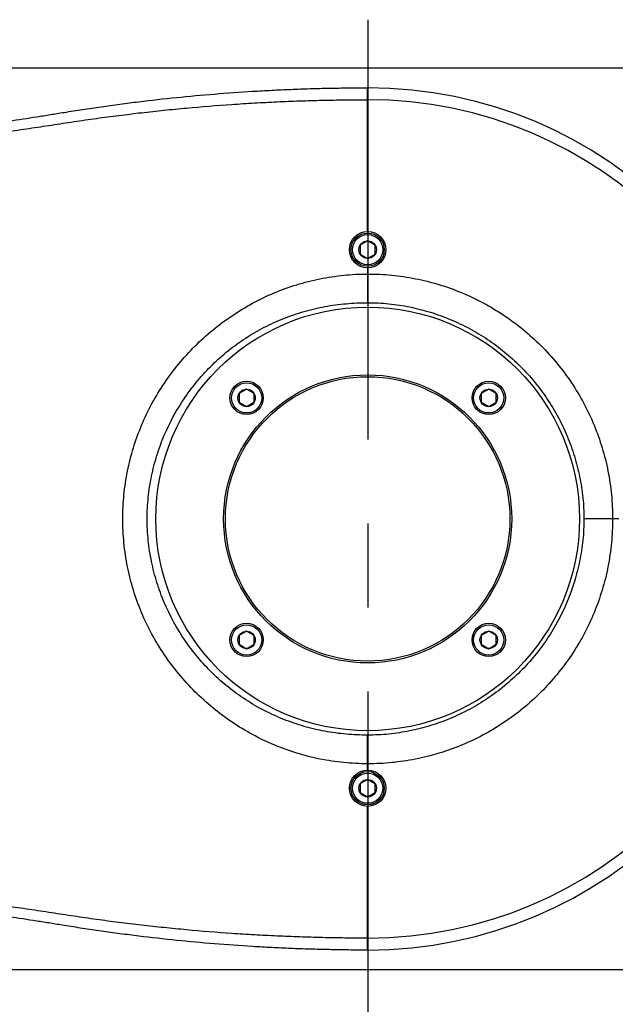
# Model space of a CAD drawing. Header units: millimetres. Extents: x 20 to 4180, y 42 to 2950.
# Tile 26 of 128: x 1025 to 1148, y 1825 to 2028. Entities that reach past the tile are written whole.
import ezdxf

# ---------------------------------------------------------------- set-up
doc = ezdxf.new("R2010")
doc.units = ezdxf.units.MM
doc.header["$LTSCALE"] = 231.275
doc.linetypes.add('CENTER', pattern=[0.6, 0.375, -0.075, 0.075, -0.075])
doc.layers.get('0').update_dxf_attribs({"linetype": 'CONTINUOUS'})
for name, color, linetype in [('BASE_ASM_PBL7', 7, 'CONTINUOUS'), ('DEFAULT_1', 7, 'CENTER'), ('TOP_ASM_PBL17', 7, 'CONTINUOUS'), ('TOP_VIEW_VBL6', 7, 'CONTINUOUS')]:
    doc.layers.add(name, color=color, linetype=linetype)
doc.styles.get("Standard").update_dxf_attribs({"font": 'malgun.ttf'})
doc.dimstyles.new('DIMSTYLE_2', dxfattribs={"dimtxt": 20, "dimasz": 7.5, "dimexe": 1, "dimexo": 0.5, "dimgap": 1, "dimtad": 1, "dimlfac": 0.8, "dimdsep": 46, "dimtxsty": 'Standard', "dimblk": '_FILLED', "dimblk1": '_FILLED', "dimblk2": '_FILLED', "dimcen": 0.09, "dimclrt": 134, "dimazin": 2, "dimtp": 0.5, "dimtm": 0.5, "dimtfac": 1, "dimtofl": 0, "dimtmove": 0, "dimatfit": 3, "dimldrblk": '_FILLED', "dimfxl": 1, "dimtolj": 1, "dimarcsym": 0})

# ---------------------------------------------------------------- blocks, each defined once
blk = doc.blocks.new('_FILLED')
at = {"color": 0, "linetype": 'ByBlock'}
blk.add_solid([(0, 0), (-1, 0.2), (-1, -0.2)], dxfattribs=at)
blk = doc.blocks.new('*D25')
at = {"color": 134, "transparency": 16777216}
for p, q in [((1627.77, 2045.02), (848.72, 2045.02)), ((853.72, 2045.02), (853.72, 1951.9)), ((853.72, 1858.77), (853.72, 1951.9)), ((1627.77, 1858.77), (848.72, 1858.77))]:
    blk.add_line(p, q, dxfattribs=at)
at = {"color": 134, "transparency": 16777216, "xscale": 7.5, "yscale": 7.5, "zscale": 7.5}
for p, rotation in [((853.72, 2045.02), 90), ((853.72, 1858.77), 270)]:
    blk.add_blockref('_FILLED', p, dxfattribs=dict(at, rotation=rotation))
at = {"color": 134, "transparency": 16777216, "insert": (828.72, 1951.9), "char_height": 20, "width": 46, "attachment_point": 2, "rotation": 90, "line_spacing_factor": 0.9}
blk.add_mtext('149', dxfattribs=at)
blk = doc.blocks.new('TOP_ASM_PBL17', base_point=(1119.04, 1951.9))
at = {"layer": 'TOP_ASM_PBL17', "color": 7}
for p, q in [((1224.02, 2011.27), (1224.02, 2040.96)), ((1224.02, 2009.33), (1222.46, 2008.42)), ((1222.46, 2008.42), (1222.46, 2006.62)), ((1225.59, 2008.42), (1224.02, 2009.33)), ((1225.59, 2006.62), (1225.59, 2008.42)), ((1222.46, 2006.62), (1224.02, 2005.72)), ((1224.02, 2005.72), (1225.59, 2006.62)), ((1224.02, 2003.77), (1224.02, 1996.56)), ((1199.02, 1978.7), (1197.46, 1977.8)), ((1197.46, 1977.8), (1197.46, 1976)), ((1200.59, 1977.8), (1199.02, 1978.7)), ((1200.59, 1976), (1200.59, 1977.8)), ((1249.02, 1978.7), (1247.46, 1977.8)), ((1247.46, 1977.8), (1247.46, 1976)), ((1250.59, 1977.8), (1249.02, 1978.7)), ((1250.59, 1976), (1250.59, 1977.8)), ((1197.46, 1976), (1199.02, 1975.09)), ((1199.02, 1975.09), (1200.59, 1976)), ((1247.46, 1976), (1249.02, 1975.09)), ((1249.02, 1975.09), (1250.59, 1976)), ((1275.9, 1951.9), (1268.68, 1951.9)), ((1199.02, 1928.7), (1197.46, 1927.8)), ((1200.59, 1927.8), (1199.02, 1928.7)), ((1249.02, 1928.7), (1247.46, 1927.8)), ((1250.59, 1927.8), (1249.02, 1928.7)), ((1197.46, 1927.8), (1197.46, 1926)), ((1200.59, 1926), (1200.59, 1927.8)), ((1247.46, 1927.8), (1247.46, 1926)), ((1250.59, 1926), (1250.59, 1927.8)), ((1197.46, 1926), (1199.02, 1925.09)), ((1199.02, 1925.09), (1200.59, 1926)), ((1247.46, 1926), (1249.02, 1925.09)), ((1249.02, 1925.09), (1250.59, 1926)), ((1224.02, 1901.31), (1224.02, 1907.24)), ((1224.02, 1900.02), (1224.02, 1901.31)), ((1224.02, 1898.08), (1222.46, 1897.17)), ((1225.59, 1897.17), (1224.02, 1898.08)), ((1222.46, 1897.17), (1222.46, 1895.37)), ((1225.59, 1895.37), (1225.59, 1897.17)), ((1222.46, 1895.37), (1224.02, 1894.47)), ((1224.02, 1894.47), (1225.59, 1895.37)), ((1224.02, 1862.83), (1224.02, 1892.52))]:
    blk.add_line(p, q, dxfattribs=at)
for centre, radius in [((1224.02, 2007.52), 3.75), ((1224.02, 2007.52), 3.44), ((1224.02, 2007.52), 3.12), ((1224.02, 2007.52), 1.8), ((1224.02, 1951.9), 43.75), ((1224.02, 1951.9), 29.75), ((1224.02, 1951.9), 29.38), ((1199.02, 1976.9), 3.44), ((1199.02, 1976.9), 3.12), ((1249.02, 1976.9), 3.44), ((1249.02, 1976.9), 3.12), ((1199.02, 1976.9), 1.8), ((1249.02, 1976.9), 1.8), ((1199.02, 1926.9), 3.44), ((1249.02, 1926.9), 3.44), ((1199.02, 1926.9), 3.12), ((1199.02, 1926.9), 1.8), ((1249.02, 1926.9), 3.12), ((1249.02, 1926.9), 1.8), ((1224.02, 1896.27), 3.75), ((1224.02, 1896.27), 3.44), ((1224.02, 1896.27), 3.12), ((1224.02, 1896.27), 1.8)]:
    blk.add_circle(centre, radius, dxfattribs=at)
for radius in [89.06, 86.6]:
    blk.add_arc((1224.02, 1951.9), radius, 270, 90, dxfattribs=at)
for points, knots in [([(1161.32, 2035.88), (1162.6, 2036.08), (1165.16, 2036.49), (1169, 2037.06), (1172.87, 2037.59), (1178.04, 2038.25), (1184.54, 2038.98), (1192.38, 2039.7), (1198.94, 2040.17), (1204.21, 2040.46), (1208.16, 2040.64), (1212.12, 2040.79), (1215.43, 2040.87), (1218.07, 2040.91), (1220.72, 2040.95), (1222.7, 2040.97), (1224.02, 2040.96)], [0, 0, 0, 0, 0.061576, 0.123327, 0.185242, 0.247311, 0.371866, 0.496903, 0.622331, 0.685162, 0.748056, 0.810998, 0.873978, 0.905479, 0.936983, 1, 1, 1, 1]), ([(1075.16, 2024.71), (1076.69, 2024.8), (1079.75, 2024.97), (1085.91, 2025.36), (1093.65, 2025.9), (1102.95, 2026.65), (1112.28, 2027.49), (1121.59, 2028.43), (1130.9, 2029.48), (1138.65, 2030.44), (1144.84, 2031.26), (1149.48, 2031.9), (1154.11, 2032.56), (1158.74, 2033.26), (1162.6, 2033.86), (1165.69, 2034.32), (1168.78, 2034.75), (1172.65, 2035.26), (1177.3, 2035.83), (1181.95, 2036.33), (1188.17, 2036.94), (1194.39, 2037.44), (1200.62, 2037.83), (1205.3, 2038.08), (1209.98, 2038.26), (1214.66, 2038.4), (1219.34, 2038.47), (1222.46, 2038.51), (1224.02, 2038.49)], [0, 0, 0, 0, 0.030661, 0.061537, 0.123715, 0.186199, 0.248788, 0.311389, 0.37399, 0.436591, 0.467891, 0.499192, 0.530493, 0.561793, 0.593094, 0.608744, 0.624394, 0.655695, 0.686996, 0.718296, 0.749597, 0.812197, 0.843498, 0.874798, 0.906099, 0.937399, 0.9687, 1, 1, 1, 1]), ([(1075.16, 2025.82), (1076.84, 2025.93), (1080.2, 2026.18), (1087.02, 2026.71), (1099.27, 2027.77), (1113.45, 2029.25), (1127.86, 2031), (1137.03, 2032.22), (1144.44, 2033.27), (1150.05, 2034.1), (1154.73, 2034.82), (1158.5, 2035.42), (1160.38, 2035.73), (1161.32, 2035.88)], [0, 0, 0, 0, 0.058031, 0.116783, 0.236349, 0.482972, 0.609595, 0.738126, 0.803036, 0.868337, 0.934002, 0.966961, 1, 1, 1, 1]), ([(1173.44, 1951.9), (1173.44, 1953.55), (1173.61, 1956.87), (1174.34, 1961.78), (1175.56, 1966.6), (1177.26, 1971.27), (1179.4, 1975.76), (1181.97, 1980), (1184.95, 1983.98), (1188.3, 1987.64), (1191.98, 1990.98), (1195.96, 1993.94), (1200.2, 1996.51), (1204.67, 1998.66), (1208.56, 2000.07), (1211.74, 2000.96), (1214.16, 2001.52), (1216.6, 2001.94), (1219.07, 2002.25), (1221.54, 2002.45), (1223.2, 2002.49), (1224.02, 2002.49)], [0, 0, 0, 0, 0.062583, 0.125153, 0.187705, 0.250242, 0.312763, 0.37527, 0.437764, 0.500247, 0.562712, 0.625155, 0.687581, 0.750003, 0.81244, 0.843678, 0.874926, 0.906176, 0.937428, 0.968701, 1, 1, 1, 1]), ([(1224.02, 2002.49), (1225.68, 2002.49), (1228.99, 2002.33), (1233.91, 2001.6), (1238.74, 2000.4), (1243.42, 1998.73), (1247.92, 1996.6), (1253.61, 1993.2), (1260.04, 1987.92), (1265.32, 1981.48), (1268.73, 1975.79), (1270.85, 1971.3), (1272.53, 1966.61), (1273.73, 1961.79), (1274.45, 1956.87), (1274.61, 1953.55), (1274.61, 1951.9)], [0, 0, 0, 0, 0.062522, 0.125032, 0.187545, 0.250064, 0.312585, 0.375106, 0.5, 0.624894, 0.687415, 0.749936, 0.812455, 0.874968, 0.937478, 1, 1, 1, 1]), ([(1178.48, 1951.9), (1178.48, 1953.38), (1178.64, 1956.34), (1179.31, 1960.73), (1180.42, 1965.03), (1182.46, 1970.59), (1186.02, 1977.11), (1190.79, 1982.8), (1195.21, 1986.72), (1198.81, 1989.32), (1202.64, 1991.54), (1206.68, 1993.38), (1210.17, 1994.58), (1213.03, 1995.33), (1215.2, 1995.79), (1217.39, 1996.14), (1219.59, 1996.38), (1221.8, 1996.52), (1223.28, 1996.56), (1224.02, 1996.56)], [0, 0, 0, 0, 0.062617, 0.125218, 0.187799, 0.250359, 0.375273, 0.500124, 0.562598, 0.625047, 0.68748, 0.749912, 0.812363, 0.843611, 0.874869, 0.906128, 0.937391, 0.968682, 1, 1, 1, 1]), ([(1224.02, 1996.56), (1224.75, 1996.56), (1226.21, 1996.53), (1228.4, 1996.36), (1230.57, 1996.08), (1233.44, 1995.57), (1236.99, 1994.67), (1241.11, 1993.18), (1245.07, 1991.3), (1250.08, 1988.29), (1255.75, 1983.63), (1260.41, 1977.96), (1263.42, 1972.95), (1265.31, 1968.99), (1266.79, 1964.86), (1267.69, 1961.32), (1268.21, 1958.45), (1268.49, 1956.27), (1268.65, 1954.09), (1268.68, 1952.63), (1268.68, 1951.9)], [0, 0, 0, 0, 0.031268, 0.062535, 0.093797, 0.125056, 0.187566, 0.25008, 0.312596, 0.375113, 0.5, 0.624887, 0.687404, 0.74992, 0.812434, 0.874944, 0.906203, 0.937465, 0.968732, 1, 1, 1, 1]), ([(1224.02, 1901.31), (1223.2, 1901.31), (1221.54, 1901.35), (1219.07, 1901.55), (1216.6, 1901.86), (1214.16, 1902.28), (1211.74, 1902.83), (1208.56, 1903.73), (1204.67, 1905.14), (1200.2, 1907.28), (1195.96, 1909.85), (1191.98, 1912.82), (1187.08, 1917.26), (1181.77, 1923.65), (1177.82, 1930.97), (1175.56, 1937.19), (1174.34, 1942.01), (1173.61, 1946.93), (1173.44, 1950.24), (1173.44, 1951.9)], [0, 0, 0, 0, 0.031308, 0.062591, 0.093852, 0.125112, 0.156368, 0.187616, 0.250071, 0.312513, 0.374958, 0.437419, 0.499903, 0.624771, 0.749685, 0.81224, 0.874811, 0.937398, 1, 1, 1, 1]), ([(1224.02, 1907.24), (1223.28, 1907.24), (1221.8, 1907.27), (1219.59, 1907.41), (1217.39, 1907.66), (1215.2, 1908.01), (1213.03, 1908.47), (1210.17, 1909.22), (1206.68, 1910.42), (1202.64, 1912.25), (1198.81, 1914.48), (1195.21, 1917.07), (1190.79, 1920.99), (1186.02, 1926.69), (1182.46, 1933.21), (1180.42, 1938.76), (1179.31, 1943.06), (1178.64, 1947.46), (1178.48, 1950.42), (1178.48, 1951.9)], [0, 0, 0, 0, 0.031318, 0.062609, 0.093872, 0.125131, 0.156389, 0.187637, 0.250088, 0.31252, 0.374953, 0.437402, 0.499876, 0.624727, 0.749641, 0.812201, 0.874782, 0.937383, 1, 1, 1, 1]), ([(1274.61, 1951.9), (1274.61, 1950.24), (1274.45, 1946.93), (1273.73, 1942.01), (1272.53, 1937.18), (1270.85, 1932.5), (1268.73, 1928), (1265.32, 1922.32), (1260.04, 1915.88), (1253.61, 1910.6), (1247.92, 1907.19), (1243.42, 1905.07), (1238.74, 1903.4), (1233.91, 1902.19), (1228.99, 1901.47), (1225.68, 1901.31), (1224.02, 1901.31)], [0, 0, 0, 0, 0.062522, 0.125032, 0.187545, 0.250064, 0.312585, 0.375106, 0.5, 0.624894, 0.687415, 0.749936, 0.812455, 0.874968, 0.937478, 1, 1, 1, 1]), ([(1268.68, 1951.9), (1268.68, 1951.17), (1268.65, 1949.71), (1268.49, 1947.52), (1268.21, 1945.35), (1267.69, 1942.48), (1266.79, 1938.93), (1265.31, 1934.81), (1263.42, 1930.85), (1260.41, 1925.84), (1255.75, 1920.17), (1250.08, 1915.51), (1245.07, 1912.5), (1241.11, 1910.61), (1236.99, 1909.13), (1233.44, 1908.23), (1230.57, 1907.71), (1228.4, 1907.43), (1226.21, 1907.27), (1224.75, 1907.24), (1224.02, 1907.24)], [0, 0, 0, 0, 0.031268, 0.062535, 0.093797, 0.125056, 0.187566, 0.25008, 0.312596, 0.375113, 0.5, 0.624887, 0.687404, 0.74992, 0.812434, 0.874944, 0.906203, 0.937465, 0.968732, 1, 1, 1, 1]), ([(1224.02, 1865.3), (1222.46, 1865.29), (1219.34, 1865.32), (1214.66, 1865.4), (1209.98, 1865.53), (1205.3, 1865.72), (1200.62, 1865.96), (1194.39, 1866.35), (1188.17, 1866.85), (1181.95, 1867.46), (1177.3, 1867.97), (1172.65, 1868.53), (1168.78, 1869.04), (1165.69, 1869.48), (1162.6, 1869.94), (1158.74, 1870.53), (1154.11, 1871.23), (1149.48, 1871.89), (1144.84, 1872.54), (1138.65, 1873.36), (1130.9, 1874.32), (1121.59, 1875.37), (1112.28, 1876.31), (1102.95, 1877.15), (1093.65, 1877.89), (1085.91, 1878.43), (1079.75, 1878.82), (1076.69, 1879), (1075.16, 1879.09)], [0, 0, 0, 0, 0.0313, 0.062601, 0.093901, 0.125202, 0.156502, 0.187803, 0.250403, 0.281704, 0.313004, 0.344305, 0.375606, 0.391256, 0.406906, 0.438207, 0.469507, 0.500808, 0.532109, 0.563409, 0.62601, 0.688611, 0.751212, 0.813801, 0.876285, 0.938463, 0.969339, 1, 1, 1, 1]), ([(1161.32, 1867.92), (1160.38, 1868.07), (1158.5, 1868.37), (1154.73, 1868.97), (1150.05, 1869.69), (1144.44, 1870.52), (1137.03, 1871.58), (1127.86, 1872.8), (1113.45, 1874.55), (1099.27, 1876.02), (1087.02, 1877.08), (1080.2, 1877.62), (1076.84, 1877.86), (1075.16, 1877.98)], [0, 0, 0, 0, 0.033039, 0.065998, 0.131663, 0.196964, 0.261874, 0.390405, 0.517028, 0.763651, 0.883217, 0.941969, 1, 1, 1, 1]), ([(1224.02, 1862.83), (1222.7, 1862.82), (1220.72, 1862.84), (1218.07, 1862.88), (1215.43, 1862.93), (1212.12, 1863.01), (1208.16, 1863.15), (1204.21, 1863.33), (1198.94, 1863.63), (1192.38, 1864.1), (1184.54, 1864.82), (1178.04, 1865.54), (1172.87, 1866.2), (1169, 1866.73), (1165.16, 1867.3), (1162.6, 1867.71), (1161.32, 1867.92)], [0, 0, 0, 0, 0.063017, 0.094521, 0.126022, 0.189002, 0.251944, 0.314838, 0.377669, 0.503097, 0.628134, 0.752689, 0.814758, 0.876673, 0.938424, 1, 1, 1, 1])]:
    blk.add_open_spline(points, degree=3, knots=knots, dxfattribs=at)
blk = doc.blocks.new('BASE_ASM_PBL7', base_point=(1331.56, 1951.898))
at = {"layer": 'BASE_ASM_PBL7', "color": 134}
dim = blk.add_linear_dim(base=(853.722, 1858.773), p1=(1628.273, 2045.023), p2=(1628.273, 1858.773), angle=270, dimstyle='DIMSTYLE_2', dxfattribs=at)
dim.commit()
dim.dimension.update_dxf_attribs({"geometry": '*D25', "text_midpoint": (853.722, 1952.345), "dimtype": 160})
blk = doc.blocks.new('TOP_VIEW_VBL6', base_point=(1331.56, 1951.9))
at = {"layer": 'BASE_ASM_PBL7'}
blk.add_blockref('BASE_ASM_PBL7', (1331.56, 1951.9), dxfattribs=at)
at = {"layer": 'TOP_ASM_PBL17'}
blk.add_blockref('TOP_ASM_PBL17', (1119.04, 1951.9), dxfattribs=at)

msp = doc.modelspace()

# ---------------------------------------------------------------- linework, layer by layer
at = {"layer": 'DEFAULT_1', "color": 1}
msp.add_line((1096.875, 2028.125), (1096.875, 465), dxfattribs=at)

# ---------------------------------------------------------------- block references
at = {"layer": 'TOP_VIEW_VBL6'}
msp.add_blockref('TOP_VIEW_VBL6', (1204.412, 1925), dxfattribs=at)

doc.saveas('drawing.dxf')
